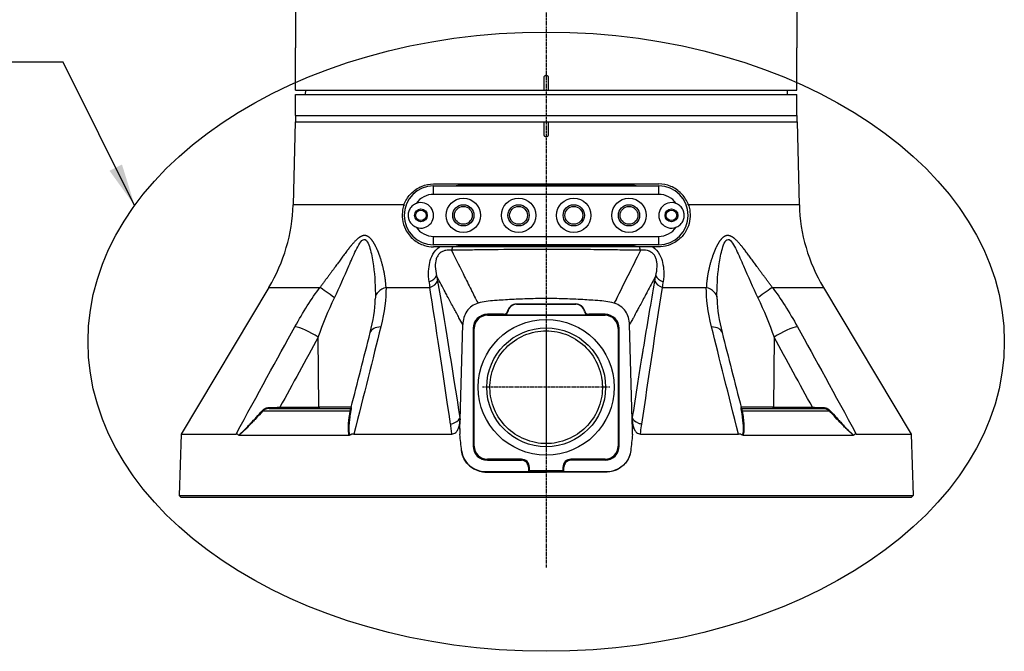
# Model space of a CAD drawing. Header units: millimetres. Extents: x 0 to 4378, y 0 to 2376.
# Tile 197 of 256: x 2091 to 2323, y 566 to 715. Entities that reach past the tile are written whole.
import ezdxf

# ---------------------------------------------------------------- set-up
doc = ezdxf.new("R2010")
doc.units = ezdxf.units.MM
doc.header["$LTSCALE"] = 0.2
doc.linetypes.add('CENTER2', pattern=[1.125, 0.75, -0.125, 0.125, -0.125])
doc.layers.add('02_Center Line', color=1, linetype='CENTER2')
doc.layers.add('12_Before Rev.Num.', color=5, linetype='Continuous')
doc.styles.add('Rainbow-5.0 Style', font='malgunsl.ttf')
doc.dimstyles.new('Rainbow-5.0 Style', dxfattribs={"dimtxt": 4, "dimasz": 2.5, "dimexe": 1, "dimexo": 1, "dimgap": 1, "dimtad": 1, "dimdsep": 46, "dimtxsty": 'Rainbow-5.0 Style', "dimcen": 0, "dimclrd": 251, "dimclre": 251, "dimclrt": 7, "dimazin": 3, "dimtp": 0.1, "dimtm": 0.1, "dimtfac": 0.61, "dimtmove": 0, "dimatfit": 3, "dimfxl": 1, "dimlwd": -1, "dimlwe": -1, "dimarcsym": 1})

# ---------------------------------------------------------------- blocks, each defined once
blk = doc.blocks.new('A$C300084c2')
for p, q in [((-59, 168.38), (-59, 106)), ((59, 168.38), (59, 106)), ((-59, 96), (-59, 106)), ((59, 96), (59, 106)), ((-0.5, 96), (-0.5, 99)), ((0.5, 99), (0.5, 96)), ((-59, 96), (-0.5, 96)), ((-56.7, 96), (-56.71, 95)), ((-0.5, 96), (0.5, 96)), ((0.5, 96), (59, 96)), ((56.7, 96), (56.71, 95)), ((-59, 95), (59, 95)), ((-59, 90), (-59, 95)), ((59, 90), (59, 95)), ((-59.09, 88.5), (-59.6, 69.01)), ((-59.09, 88.5), (59.09, 88.5)), ((-59, 90), (59, 90)), ((-59, 90), (-59, 88.5)), ((-59, 90), (59, 90)), ((-0.5, 85.5), (-0.5, 88.5)), ((0.5, 88.5), (0.5, 85.5)), ((59, 90), (59, 88.5)), ((59.09, 88.5), (59.6, 69.01)), ((-26.5, 73.9), (26.5, 73.9)), ((-26.5, 73.45), (26.5, 73.45)), ((-26.5, 71.45), (-26.5, 73.45)), ((19.5, 73.65), (-19.5, 73.65)), ((26.5, 71.45), (26.5, 73.45)), ((26.5, 71.45), (-26.5, 71.45)), ((-33.46, 69.01), (-59.6, 69.01)), ((59.6, 69.01), (33.46, 69.01)), ((-26.5, 61.55), (26.5, 61.55)), ((-26.5, 59.55), (-26.5, 61.55)), ((26.5, 59.55), (26.5, 61.55)), ((26.5, 59.55), (-26.5, 59.55)), ((-25.09, 59.1), (-26.5, 59.1)), ((-21.96, 59.1), (-25.09, 59.1)), ((21.94, 59.1), (-21.96, 59.1)), ((-19.5, 59.35), (19.5, 59.35)), ((25.1, 59.1), (21.94, 59.1)), ((26.5, 59.1), (25.1, 59.1)), ((-65.26, 49.54), (-85.91, 14.99)), ((-65.26, 49.54), (-53.26, 49.54)), ((-37.7, 49.54), (-27.4, 49.54)), ((27.4, 49.54), (37.7, 49.54)), ((53.26, 49.54), (65.26, 49.54)), ((65.26, 49.54), (85.91, 14.99)), ((6.97, 45.63), (-6.97, 45.61)), ((-6.97, 45.61), (-6.97, 45.54)), ((-6.97, 45.54), (6.97, 45.56)), ((6.97, 45.56), (6.97, 45.63)), ((-10.05, 43.19), (-13.85, 43.19)), ((-13.85, 43.19), (-13.85, 42.95)), ((-13.85, 42.95), (13.85, 42.95)), ((10.02, 42.98), (-10.02, 42.98)), ((0, 42.98), (0, 42.95)), ((13.85, 43.19), (10.05, 43.19)), ((13.85, 42.95), (13.85, 43.19)), ((-58.53, 40.12), (-58.53, 40.12)), ((-20.26, 18.35), (-19.65, 40.77)), ((-16.95, 39.85), (-17.19, 39.85)), ((-17.19, 39.85), (-17.19, 12.15)), ((-16.95, 12.15), (-16.95, 39.85)), ((16.95, 39.85), (16.95, 12.15)), ((17.19, 39.85), (16.95, 39.85)), ((17.19, 12.15), (17.19, 39.85)), ((20.26, 18.35), (19.65, 40.77)), ((58.53, 40.12), (58.53, 40.12)), ((-53.49, 21.29), (-53.65, 37.81)), ((53.65, 37.81), (53.49, 21.29)), ((-65.21, 21), (-46.21, 21)), ((-62.69, 21.29), (-53.49, 21.29)), ((-45.9, 21.29), (-53.49, 21.29)), ((53.49, 21.29), (45.9, 21.29)), ((46.21, 21), (65.21, 21)), ((53.49, 21.29), (62.69, 21.29)), ((-66.68, 20.46), (-46.12, 20.46)), ((-20.32, 18.76), (-20.28, 18.45)), ((20.28, 18.45), (20.33, 18.76)), ((46.12, 20.46), (66.68, 20.46)), ((-22.18, 15), (-22.47, 16.89)), ((-20.32, 16.1), (-20.26, 18.35)), ((-20.32, 16.1), (-20.28, 18.3)), ((-20.3, 16.27), (-20.32, 14.98)), ((-20.3, 16.27), (-20.32, 16.1)), ((-20.26, 18.35), (-20.28, 18.3)), ((20.28, 18.3), (20.26, 18.35)), ((20.32, 16.1), (20.26, 18.35)), ((20.28, 18.3), (20.32, 16.1)), ((20.32, 16.1), (20.3, 16.27)), ((20.32, 14.98), (20.3, 16.27)), ((22.47, 16.89), (22.53, 17.3)), ((-85.91, 14.99), (-86.41, 0.5)), ((-85.91, 14.99), (-73.02, 14.99)), ((-72.35, 14.69), (-46.34, 14.69)), ((-71.23, 15.68), (-71.23, 15.68)), ((-45.26, 14.99), (-22.18, 14.99)), ((-20.33, 14.88), (-20.34, 14.98)), ((-20.33, 14.88), (-20.34, 14.98)), ((-20.33, 14.88), (-20.33, 14.88)), ((20.34, 14.98), (20.32, 14.98)), ((20.33, 14.88), (20.34, 14.98)), ((20.34, 14.98), (20.33, 14.88)), ((20.33, 14.88), (20.33, 14.88)), ((22.18, 14.99), (45.26, 14.99)), ((46.34, 14.69), (72.35, 14.69)), ((71.23, 15.68), (71.23, 15.68)), ((71.78, 15.18), (71.78, 15.18)), ((73.02, 14.99), (85.91, 14.99)), ((85.91, 14.99), (86.41, 0.5)), ((-17.19, 12.15), (-16.95, 12.15)), ((16.95, 12.15), (17.19, 12.15)), ((-19.91, 11.14), (-19.92, 11.14)), ((19.92, 11.14), (19.91, 11.14)), ((-5.83, 9.05), (-13.85, 9.05)), ((-13.85, 9.05), (-13.85, 8.81)), ((-13.85, 8.81), (-5.83, 8.81)), ((-5.83, 8.81), (-5.83, 9.05)), ((-4.17, 7.15), (-4.17, 6.08)), ((-3.93, 7.15), (-4.17, 7.15)), ((-3.93, 6.33), (-3.93, 7.15)), ((3.93, 7.15), (3.93, 6.33)), ((4.17, 7.15), (3.93, 7.15)), ((4.17, 6.08), (4.17, 7.15)), ((13.85, 9.05), (5.83, 9.05)), ((5.83, 8.81), (5.83, 9.05)), ((13.85, 8.81), (5.83, 8.81)), ((13.85, 8.81), (13.85, 9.05)), ((0, 6.08), (-14.17, 6.08)), ((-14.17, 6.08), (-4.17, 6.08)), ((0, 6.08), (-14.17, 6.08)), ((-14.17, 6.08), (-4.17, 6.08)), ((-4.17, 6.08), (-3.93, 6.33)), ((3.93, 6.33), (-3.93, 6.33)), ((14.17, 6.08), (0, 6.08)), ((0, 5.99), (0, 6.08)), ((14.17, 6.08), (0, 6.08)), ((3.93, 6.33), (4.17, 6.08)), ((4.17, 6.08), (14.17, 6.08)), ((4.17, 6.08), (14.17, 6.08)), ((-86.41, 0.5), (86.41, 0.5)), ((-85.93, 0), (-86.41, 0.5)), ((85.93, 0), (-85.93, 0)), ((85.93, 0), (86.41, 0.5))]:
    blk.add_line(p, q)
for centre, radius in [((-19.5, 66.5), 4.05), ((-6.5, 66.5), 4.05), ((6.5, 66.5), 4.05), ((19.5, 66.5), 4.05), ((-29.5, 66.5), 1.5), ((-29.5, 66.5), 1.23), ((-19.5, 66.5), 2.5), ((-19.5, 66.5), 2.1), ((-6.5, 66.5), 2.5), ((-6.5, 66.5), 2.1), ((6.5, 66.5), 2.5), ((6.5, 66.5), 2.1), ((19.5, 66.5), 2.5), ((19.5, 66.5), 2.1), ((29.5, 66.5), 1.5), ((29.5, 66.5), 1.23), ((0, 26), 16), ((0, 26), 14)]:
    blk.add_circle(centre, radius)
for centre, radius, start, end in [((-26.5, 66.5), 6.95, 90, 270), ((-19.5, 66.5), 7.15, 90, 103.5837), ((19.5, 66.5), 7.15, 76.4163, 90), ((26.5, 66.5), 6.95, 270, 90), ((-26.5, 66.5), 4.95, 90, 145.5885), ((26.5, 66.5), 4.95, 34.4115, 90), ((-99.59, 70.06), 40, 329.1279, 358.5), ((-29.5, 66.5), 3, 248.823, 111.177), ((29.5, 66.5), 3, 68.823, 291.177), ((99.59, 70.06), 40, 181.5, 210.8721), ((-26.5, 66.5), 4.95, 214.4115, 270), ((26.5, 66.5), 4.95, 270, 325.5885), ((-19.5, 66.5), 7.15, 256.4163, 270), ((19.5, 66.5), 7.15, 270, 283.5837), ((-52.24, 55.72), 5, 18.7432, 18.7676), ((52.24, 55.72), 5, 161.1092, 161.2566), ((-6.97, 43.44), 2.17, 90.0924, 166.2597), ((-6.97, 43.44), 2.1, 90.0924, 169.9072), ((6.97, 43.46), 2.17, 13.3227, 90.0923), ((6.97, 43.46), 2.1, 9.6715, 90.0923), ((-13.85, 39.85), 3.34, 90, 180), ((-13.85, 39.85), 3.1, 90, 180), ((13.85, 39.85), 3.34, 360, 90), ((13.85, 39.85), 3.1, 0, 90), ((-179.07, -4.62), 159.93, 5.6562, 7.0042), ((179.07, -4.62), 159.93, 172.9958, 174.3438), ((-13.85, 12.15), 3.34, 180, 270), ((-13.85, 12.15), 3.1, 180, 270), ((13.85, 12.15), 3.1, 270, 0), ((13.85, 12.15), 3.34, 270, 360), ((-5.83, 7.15), 1.9, 359.9077, 90), ((-5.83, 7.15), 1.66, 359.9077, 90), ((5.83, 7.15), 1.9, 90, 180.0923), ((5.83, 7.15), 1.66, 90, 180.0923)]:
    blk.add_arc(centre, radius, start, end)
for centre, major_axis, ratio, start_param, end_param in [((-45.37, 55.72), (0, 5), 0.868445, 6.138405, 6.138503), ((45.37, 55.72), (0, 5), 0.868445, 0.412475, 0.412481), ((45.37, 55.72), (0, 5), 0.868445, 0.144148, 0.144722), ((-22.83, 60.85), (-0.01, 3), 0.357079, 3.672446, 4.087749), ((22.81, 60.85), (0.01, 3), 0.357294, 2.196055, 2.611263), ((-28.69, 52.31), (2.96, 0.47), 0.557742, 5.011483, 5.958751), ((-25.72, 49.89), (1.39, 2.66), 0.815334, 0.639928, 0.640823), ((28.69, 52.31), (-2.96, 0.47), 0.557597, 0.324372, 1.271561), ((25.72, 49.89), (1.39, -2.66), 0.815334, 2.500772, 2.501614), ((-49.76, 46.97), (-4.05, 2.93), 0.011762, 4.740824, 5.764314), ((-35.22, 46.97), (-5, 0.07), 0.585411, 5.239754, 6.263245), ((-18.02, 66.21), (-0.29, -37.61), 0.274945, 5.134704, 5.173788), ((-28.48, 51.08), (2.95, 0.52), 0.589057, 4.98167, 5.949617), ((-25.72, 49.89), (3, 0.16), 0.173988, 1.26385, 1.263895), ((25.72, 49.89), (-3, 0.16), 0.173988, 5.019996, 5.020042), ((28.48, 51.08), (-2.95, 0.52), 0.589055, 0.333545, 1.301502), ((18.02, 66.21), (-0.29, 37.61), 0.274915, 4.251018, 4.290277), ((35.22, 46.97), (5, 0.07), 0.585411, 0.019941, 1.043431), ((49.76, 46.97), (4.05, 2.93), 0.011762, 0.518871, 1.542362), ((1043.43, -568.16), (-1027.19, 614.44), 0.484985, 6.282229, 6.284059), ((1043.43, -568.16), (-1027.19, 614.44), 0.484985, 6.282229, 6.284059), ((165.22, 106.7), (-186.67, -48.48), 0.468589, 0.1424, 0.148339), ((165.22, 106.7), (-186.67, -48.48), 0.468589, 0.1424, 0.148339), ((-10.05, 44.19), (-0.099, 0.996), 0.998615, 3.04286, 4.373273), ((1225.74, 43.53), (-1235.81, 0), 0.052336, 0.005169, 0.00841), ((-10.02, 43.98), (0.159, -0.989), 0.998593, 6.123851, 7.517836), ((1555.62, 504.2), (-1564.67, -460.36), 0.038153, 6.281207, 6.283661), ((-1557.03, 506.54), (1566.09, -462.68), 0.038188, 6.282491, 6.284942), ((10.02, 43.98), (-0.166, -0.987), 0.998589, 5.048536, 6.449863), ((10.05, 44.19), (-0.106, -0.996), 0.998613, 5.051016, 6.388706), ((-1225.03, 43.55), (1235.1, 0), 0.052336, 6.274402, 6.277645), ((-55.56, 37.68), (-4.39, 2.4), 0.218433, 4.383548, 5.778492), ((-36.57, 37.68), (-4.84, 1.24), 0.468779, 5.336155, 6.2832), ((36.57, 37.68), (4.84, 1.24), 0.468779, 6.28317, 7.230215), ((55.56, 37.68), (4.39, 2.4), 0.218433, 0.504693, 1.899637), ((-36.57, 37.68), (-4.84, 1.24), 0.468779, 0.000015, 0.000887), ((36.57, 37.68), (4.84, 1.24), 0.468779, 6.282299, 6.28317), ((-67.62, 21.52), (14.71, 0.29), 0.02353, 4.875876, 5.053548), ((-65.21, 21.3), (0, -0.3), 0.003767, 4.959733, 6.283185), ((-62.57, 21.3), (0, -0.3), 0.382683, 4.73857, 6.283185), ((-53.37, 21.3), (0, -0.3), 0.382683, 4.735297, 6.283185), ((-46.21, 21.3), (-0.073, -0.291), 0.999994, 0.247328, 1.570796), ((46.21, 21.3), (0.073, -0.291), 0.999994, 4.712389, 6.035857), ((53.37, 21.3), (0, -0.3), 0.382683, 0, 1.547888), ((62.57, 21.3), (0, -0.3), 0.382683, 0, 1.544615), ((65.21, 21.3), (0, -0.3), 0.003767, 0, 1.323452), ((-66.87, 20.66), (-0.224, 0.2), 0.134465, 1.948729, 2.686312), ((-46.25, 20.66), (0.295, -0.054), 0.660564, 5.287348, 6.024931), ((46.25, 20.66), (-0.295, -0.054), 0.660564, 0.258254, 0.995837), ((66.87, 20.66), (-0.224, -0.2), 0.134465, 0.455281, 1.192863), ((271.96, 35.69), (-294.35, 47.21), 0.836196, 0.262955, 0.264608), ((-29.22, 25.69), (-7.25, 11.15), 0.468896, 3.729367, 3.745925), ((-23.15, 18.43), (2.96, 0.46), 0.547763, 5.932152, 5.961535), ((-0.47, -35.2), (86.39, 23.11), 0.636339, 1.630182, 1.630199), ((23.15, 18.43), (-2.96, 0.46), 0.547764, 0.32164, 0.35105), ((28.49, 25.12), (-6.5, -10.56), 0.474806, 5.64744, 5.664857), ((0.47, -35.2), (86.39, -23.11), 0.636342, 1.511381, 1.511398), ((-283.4, -703.41), (317.76, 1361.56), 0.115024, 5.294815, 5.296453), ((13.1, -89.57), (88.92, -378.22), 0.027941, 4.425712, 4.425723), ((-1.16, 149.42), (29.64, 133.4), 0.565777, 3.276907, 3.277209)]:
    blk.add_ellipse(centre, major_axis=major_axis, ratio=ratio, start_param=start_param, end_param=end_param)
for points, knots in [([(-0.5, 99), (-0.5, 99.06), (-0.49, 99.11), (-0.47, 99.17), (-0.45, 99.22), (-0.43, 99.27), (-0.39, 99.31), (-0.36, 99.36), (-0.31, 99.39), (-0.27, 99.42), (-0.22, 99.45), (-0.16, 99.48), (-0.11, 99.49), (-0.07, 99.5), (-0.04, 99.5), (0, 99.5), (0.06, 99.5), (0.11, 99.49), (0.17, 99.47), (0.22, 99.45), (0.27, 99.43), (0.31, 99.39), (0.36, 99.36), (0.39, 99.31), (0.42, 99.27), (0.45, 99.22), (0.48, 99.16), (0.49, 99.11), (0.5, 99.07), (0.5, 99.04), (0.5, 99)], [0, 0, 0, 0, 0.107468, 0.107468, 0.107468, 0.214935, 0.214935, 0.214935, 0.322405, 0.322405, 0.322405, 0.429877, 0.429877, 0.429877, 0.5, 0.5, 0.5, 0.607468, 0.607468, 0.607468, 0.714935, 0.714935, 0.714935, 0.822405, 0.822405, 0.822405, 0.929877, 0.929877, 0.929877, 1, 1, 1, 1]), ([(0.5, 85.5), (0.5, 85.44), (0.49, 85.37), (0.44, 85.25), (0.4, 85.19), (0.31, 85.1), (0.25, 85.06), (0.13, 85.01), (0.06, 85), (-0.06, 85), (-0.13, 85.01), (-0.25, 85.06), (-0.31, 85.1), (-0.4, 85.19), (-0.44, 85.25), (-0.49, 85.37), (-0.5, 85.44), (-0.5, 85.5)], [-0.3013915, -0.3013915, -0.3013915, -0.3013915, -0.2825592, -0.2825592, -0.2637158, -0.2637158, -0.2448765, -0.2448765, -0.2260372, -0.2260372, -0.207198, -0.207198, -0.1883587, -0.1883587, -0.1695153, -0.1695153, -0.150683, -0.150683, -0.150683, -0.150683]), ([(-33.46, 69.01), (-33.42, 69.14), (-33.37, 69.26), (-32.95, 70.25), (-32.41, 71.04), (-31.13, 72.36), (-30.27, 72.95), (-28.42, 73.71), (-27.43, 73.9), (-26.5, 73.9)], [-4.4975814, -4.4975814, -4.4975814, -4.4975814, -4.4595044, -4.4595044, -4.1821345, -4.1821345, -3.8611418, -3.8611418, -3.5497383, -3.5497383, -3.5497383, -3.5497383]), ([(33.46, 69.01), (33.42, 69.14), (33.37, 69.26), (32.95, 70.25), (32.41, 71.04), (31.13, 72.36), (30.27, 72.95), (28.42, 73.71), (27.43, 73.9), (26.5, 73.9)], [2.6144338, 2.6144338, 2.6144338, 2.6144338, 2.6525109, 2.6525109, 2.9298808, 2.9298808, 3.2508735, 3.2508735, 3.562277, 3.562277, 3.562277, 3.562277]), ([(-33.46, 69.01), (-33.6, 68.62), (-33.71, 68.2), (-33.92, 67.05), (-33.93, 66.31), (-33.74, 64.74), (-33.49, 63.94), (-32.67, 62.27), (-32, 61.44), (-30.44, 60.16), (-29.57, 59.7), (-27.96, 59.21), (-27.24, 59.1), (-26.5, 59.1)], [-3.945016, -3.945016, -3.945016, -3.945016, -3.812381, -3.812381, -3.585477, -3.585477, -3.313627, -3.313627, -2.951009, -2.951009, -2.619445, -2.619445, -2.379641, -2.379641, -2.379641, -2.379641]), ([(-30.58, 69.3), (-30.87, 69.18), (-31.15, 69.03), (-31.7, 68.58), (-31.95, 68.28), (-32.29, 67.65), (-32.4, 67.34), (-32.5, 66.79), (-32.51, 66.55), (-32.48, 66.05), (-32.43, 65.79), (-32.22, 65.16), (-32.01, 64.81), (-31.51, 64.25), (-31.24, 64.03), (-30.81, 63.8), (-30.7, 63.75), (-30.58, 63.7)], [1.2268669, 1.2268669, 1.2268669, 1.2268669, 1.3235072, 1.3235072, 1.4458602, 1.4458602, 1.5462407, 1.5462407, 1.6187246, 1.6187246, 1.7008007, 1.7008007, 1.8260436, 1.8260436, 1.9370582, 1.9370582, 1.9761784, 1.9761784, 1.9761784, 1.9761784]), ([(33.46, 69.01), (33.6, 68.63), (33.71, 68.23), (33.91, 67.11), (33.93, 66.4), (33.77, 64.94), (33.58, 64.22), (32.91, 62.68), (32.38, 61.92), (31.04, 60.57), (30.19, 60.01), (28.53, 59.34), (27.75, 59.16), (26.8, 59.1), (26.65, 59.1), (26.5, 59.1)], [1.005877, 1.005877, 1.005877, 1.005877, 1.132319, 1.132319, 1.349956, 1.349956, 1.587223, 1.587223, 1.902131, 1.902131, 2.260383, 2.260383, 2.533826, 2.533826, 2.583595, 2.583595, 2.583595, 2.583595]), ([(30.58, 63.7), (30.87, 63.82), (31.15, 63.97), (31.7, 64.42), (31.95, 64.72), (32.29, 65.35), (32.4, 65.66), (32.5, 66.21), (32.51, 66.45), (32.48, 66.95), (32.43, 67.21), (32.22, 67.84), (32.01, 68.19), (31.51, 68.75), (31.24, 68.97), (30.81, 69.2), (30.7, 69.25), (30.58, 69.3)], [1.2268669, 1.2268669, 1.2268669, 1.2268669, 1.3235072, 1.3235072, 1.4458602, 1.4458602, 1.5462407, 1.5462407, 1.6187246, 1.6187246, 1.7008007, 1.7008007, 1.8260436, 1.8260436, 1.9370582, 1.9370582, 1.9761784, 1.9761784, 1.9761784, 1.9761784]), ([(-49.84, 47.1), (-48.66, 49.58), (-47.55, 52.09), (-45.92, 55.83), (-45.38, 57.07), (-44.52, 58.84), (-44.22, 59.42), (-43.58, 60.41), (-43.21, 60.84), (-42.47, 60.86), (-42.17, 60.43), (-41.71, 59.46), (-41.53, 58.89), (-41.07, 57.12), (-40.85, 55.87), (-40.33, 52.12), (-40.17, 49.59), (-40.22, 47.1)], [0, 0, 0, 0, 0.25, 0.25, 0.375, 0.375, 0.4375, 0.4375, 0.5, 0.5, 0.5625, 0.5625, 0.625, 0.625, 0.75, 0.75, 1, 1, 1, 1]), ([(40.22, 47.1), (40.17, 49.58), (40.33, 52.09), (40.84, 55.83), (41.06, 57.07), (41.52, 58.84), (41.7, 59.42), (42.15, 60.41), (42.45, 60.84), (43.19, 60.86), (43.56, 60.43), (44.2, 59.46), (44.5, 58.89), (45.36, 57.12), (45.9, 55.87), (47.54, 52.12), (48.65, 49.59), (49.84, 47.1)], [0, 0, 0, 0, 0.25, 0.25, 0.375, 0.375, 0.4375, 0.4375, 0.5, 0.5, 0.5625, 0.5625, 0.625, 0.625, 0.75, 0.75, 1, 1, 1, 1]), ([(-27.57, 50.87), (-27.76, 52.59), (-27.71, 54.13), (-27.4, 55.43), (-27.24, 56.08), (-27.07, 56.62), (-26.67, 57.32), (-26.28, 58.01), (-25.72, 58.65), (-25.09, 59.1)], [0, 0, 0, 0, 0.5, 0.5, 0.5, 0.75, 0.75, 0.75, 1, 1, 1, 1]), ([(-22.28, 58.27), (-22.49, 58.29), (-22.68, 58.3), (-23.04, 58.3), (-23.15, 58.3), (-23.74, 58.24), (-24.06, 58.16), (-24.8, 57.8), (-25.11, 57.55), (-25.48, 57.09), (-25.59, 56.92), (-25.73, 56.65), (-25.77, 56.56), (-25.85, 56.36), (-25.9, 56.22), (-26.21, 55.17), (-26.17, 53.82), (-25.8, 52.23)], [0, 0, 0, 0, 0.0625, 0.0625, 0.125, 0.125, 0.25, 0.25, 0.375, 0.375, 0.4375, 0.4375, 0.46875, 0.46875, 0.5, 0.5, 1, 1, 1, 1]), ([(-22.28, 58.27), (-21.22, 56.13), (-20.19, 54.06), (-19.19, 52.05), (-18.61, 50.88), (-18.04, 49.73), (-17.48, 48.6), (-17.24, 48.1), (-16.99, 47.6), (-16.75, 47.1), (-16.71, 47.03), (-16.67, 46.95), (-16.64, 46.88), (-16.54, 46.68), (-16.44, 46.49), (-16.34, 46.29)], [0, 0, 0, 0, 0.503955, 0.503955, 0.503955, 0.797494, 0.797494, 0.797494, 0.92816, 0.92816, 0.92816, 0.94799, 0.94799, 0.94799, 1, 1, 1, 1]), ([(20.87, 58.28), (19.52, 58.29), (18.18, 58.32), (16.8, 58.34), (14.97, 58.37), (13.12, 58.39), (11.25, 58.41), (10.21, 58.42), (9.17, 58.43), (8.12, 58.44), (5.43, 58.46), (2.72, 58.47), (0.01, 58.47), (-3.79, 58.47), (-7.61, 58.45), (-11.33, 58.41), (-13.14, 58.39), (-14.94, 58.36), (-16.73, 58.34), (-16.77, 58.34), (-16.81, 58.34), (-16.85, 58.34), (-18.21, 58.31), (-19.55, 58.29), (-20.87, 58.28)], [0, 0, 0, 0, 0.100865, 0.100865, 0.100865, 0.23445, 0.23445, 0.23445, 0.308759, 0.308759, 0.308759, 0.5, 0.5, 0.5, 0.767138, 0.767138, 0.767138, 0.897641, 0.897641, 0.897641, 0.900606, 0.900606, 0.900606, 1, 1, 1, 1]), ([(25.8, 52.23), (25.98, 53.02), (26.09, 53.75), (26.11, 54.41), (26.11, 54.41), (26.11, 54.42), (26.11, 54.42), (26.12, 54.75), (26.11, 55.06), (26.08, 55.35), (26.06, 55.5), (26.04, 55.64), (26.01, 55.78), (26, 55.84), (25.98, 55.91), (25.97, 55.97), (25.95, 56.04), (25.94, 56.06), (25.91, 56.16), (25.87, 56.32), (25.81, 56.47), (25.75, 56.61), (25.64, 56.84), (25.51, 57.06), (25.35, 57.25), (25.23, 57.41), (25.09, 57.54), (24.93, 57.67), (24.77, 57.79), (24.56, 57.92), (24.42, 57.99), (24.38, 58.01), (24.33, 58.03), (24.29, 58.05), (23.76, 58.26), (23.07, 58.36), (22.27, 58.27)], [0, 0, 0, 0, 0.248288, 0.248288, 0.248288, 0.25, 0.25, 0.25, 0.375, 0.375, 0.375, 0.4375, 0.4375, 0.4375, 0.46875, 0.46875, 0.46875, 0.5, 0.5, 0.5, 0.546736, 0.546736, 0.546736, 0.625, 0.625, 0.625, 0.6875, 0.6875, 0.6875, 0.75, 0.75, 0.75, 0.769239, 0.769239, 0.769239, 1, 1, 1, 1]), ([(25.1, 59.1), (25.73, 58.64), (26.28, 58.01), (26.68, 57.31), (27.08, 56.62), (27.25, 56.07), (27.4, 55.42), (27.71, 54.13), (27.77, 52.59), (27.57, 50.87)], [0, 0, 0, 0, 0.25, 0.25, 0.25, 0.5, 0.5, 0.5, 1, 1, 1, 1]), ([(-19.65, 40.77), (-19.94, 41.31), (-20.23, 41.85), (-20.53, 42.39), (-20.63, 42.57), (-20.72, 42.75), (-20.82, 42.94), (-21.03, 43.32), (-21.24, 43.7), (-21.45, 44.09), (-21.6, 44.38), (-21.76, 44.67), (-21.92, 44.97), (-22.37, 45.81), (-22.83, 46.66), (-23.28, 47.5), (-23.45, 47.83), (-23.62, 48.15), (-23.8, 48.47), (-24.42, 49.64), (-25.05, 50.81), (-25.67, 51.99), (-25.71, 52.07), (-25.76, 52.15), (-25.8, 52.23)], [0, 0, 0, 0, 0.142165, 0.142165, 0.142165, 0.190379, 0.190379, 0.190379, 0.291409, 0.291409, 0.291409, 0.368385, 0.368385, 0.368385, 0.589898, 0.589898, 0.589898, 0.673716, 0.673716, 0.673716, 0.979051, 0.979051, 0.979051, 1, 1, 1, 1]), ([(25.8, 52.23), (25.76, 52.15), (25.71, 52.07), (25.67, 51.99), (25.05, 50.82), (24.42, 49.64), (23.8, 48.48), (23.63, 48.15), (23.45, 47.83), (23.28, 47.51), (22.83, 46.66), (22.37, 45.82), (21.92, 44.98), (21.76, 44.68), (21.6, 44.39), (21.45, 44.09), (21.14, 43.52), (20.83, 42.96), (20.53, 42.39), (20.37, 42.09), (20.2, 41.79), (20.04, 41.5), (19.91, 41.25), (19.78, 41.01), (19.65, 40.77)], [0, 0, 0, 0, 0.020822, 0.020822, 0.020822, 0.326008, 0.326008, 0.326008, 0.410231, 0.410231, 0.410231, 0.631192, 0.631192, 0.631192, 0.708655, 0.708655, 0.708655, 0.857866, 0.857866, 0.857866, 0.936375, 0.936375, 0.936375, 1, 1, 1, 1]), ([(20.26, 18.35), (20.72, 21.31), (21.16, 24.16), (21.6, 26.9), (21.81, 28.27), (22.03, 29.62), (22.24, 30.94), (22.35, 31.6), (22.45, 32.26), (22.56, 32.9), (22.61, 33.23), (22.66, 33.55), (22.71, 33.87), (22.74, 34.03), (22.76, 34.19), (22.79, 34.35), (22.81, 34.51), (22.84, 34.64), (22.87, 34.82), (23.83, 40.75), (24.74, 46.14), (25.59, 51)], [0, 0, 0, 0, 0.25, 0.25, 0.25, 0.375, 0.375, 0.375, 0.4375, 0.4375, 0.4375, 0.46875, 0.46875, 0.46875, 0.484375, 0.484375, 0.484375, 0.5, 0.5, 0.5, 1, 1, 1, 1]), ([(15.97, 45.84), (14.71, 46.2), (13.43, 46.33), (12.16, 46.41), (12.1, 46.42), (12.05, 46.42), (11.99, 46.42), (10.7, 46.51), (9.41, 46.6), (8.11, 46.68), (8.07, 46.68), (8.03, 46.68), (7.99, 46.68), (6.68, 46.75), (5.37, 46.81), (4.06, 46.84), (2.71, 46.88), (1.36, 46.9), (0.01, 46.9), (0, 46.9), (-0.02, 46.9), (-0.03, 46.9), (-1.37, 46.9), (-2.7, 46.88), (-4.04, 46.84), (-5.38, 46.81), (-6.73, 46.75), (-8.07, 46.68), (-8.08, 46.68), (-8.09, 46.68), (-8.1, 46.68), (-9.43, 46.6), (-10.75, 46.51), (-12.07, 46.41), (-12.1, 46.41), (-12.13, 46.41), (-12.15, 46.41), (-13.46, 46.32), (-14.77, 46.21), (-16.05, 45.82)], [0.0000002, 0.0000002, 0.0000002, 0.0000002, 0.1197627, 0.1197627, 0.1197627, 0.125, 0.125, 0.125, 0.246087, 0.246087, 0.246087, 0.25, 0.25, 0.25, 0.3724227, 0.3724227, 0.3724227, 0.4986303, 0.4986303, 0.4986303, 0.5, 0.5, 0.5, 0.6246397, 0.6246397, 0.6246397, 0.75, 0.75, 0.75, 0.7511764, 0.7511764, 0.7511764, 0.875, 0.875, 0.875, 0.8775503, 0.8775503, 0.8775503, 1, 1, 1, 1]), ([(15.97, 45.84), (14.71, 46.2), (13.43, 46.33), (12.16, 46.41), (12.1, 46.42), (12.05, 46.42), (11.99, 46.42), (10.7, 46.51), (9.41, 46.6), (8.11, 46.68), (8.07, 46.68), (8.03, 46.68), (7.99, 46.68), (6.68, 46.75), (5.37, 46.81), (4.06, 46.84), (2.98, 46.87), (1.9, 46.89), (0.81, 46.9), (0.55, 46.9), (0.28, 46.9), (0.01, 46.9), (0, 46.9), (-0.02, 46.9), (-0.03, 46.9), (-1.37, 46.9), (-2.7, 46.88), (-4.04, 46.84), (-5.38, 46.81), (-6.73, 46.75), (-8.07, 46.68), (-8.08, 46.68), (-8.09, 46.68), (-8.1, 46.68), (-9.43, 46.6), (-10.75, 46.51), (-12.07, 46.41), (-12.1, 46.41), (-12.13, 46.41), (-12.15, 46.41), (-13.46, 46.32), (-14.77, 46.21), (-16.05, 45.82)], [0.0000002, 0.0000002, 0.0000002, 0.0000002, 0.1197627, 0.1197627, 0.1197627, 0.125, 0.125, 0.125, 0.246087, 0.246087, 0.246087, 0.25, 0.25, 0.25, 0.3724227, 0.3724227, 0.3724227, 0.4736258, 0.4736258, 0.4736258, 0.4986303, 0.4986303, 0.4986303, 0.5, 0.5, 0.5, 0.6246397, 0.6246397, 0.6246397, 0.75, 0.75, 0.75, 0.7511764, 0.7511764, 0.7511764, 0.875, 0.875, 0.875, 0.8775503, 0.8775503, 0.8775503, 1, 1, 1, 1]), ([(-16.05, 45.82), (-16.56, 45.67), (-17.05, 45.42), (-17.95, 44.77), (-18.35, 44.36), (-18.98, 43.44), (-19.22, 42.93), (-19.54, 41.88), (-19.63, 41.32), (-19.65, 40.77)], [-0.6621412, -0.6621412, -0.6621412, -0.6621412, -0.5000047, -0.5000047, -0.3301858, -0.3301858, -0.164801, -0.164801, -0.0000073, -0.0000073, -0.0000073, -0.0000073]), ([(19.65, 40.77), (19.63, 41.33), (19.54, 41.89), (19.21, 42.95), (18.97, 43.46), (18.37, 44.33), (17.97, 44.77), (17.17, 45.33), (16.69, 45.63), (15.97, 45.84)], [-1.628416, -1.628416, -1.628416, -1.628416, -1.143091, -1.143091, -0.655922, -0.655922, -0.223229, -0.223229, -0.000011, -0.000011, -0.000011, -0.000011]), ([(13.15, 27.52), (13.11, 27.81), (13.07, 28.1), (12.86, 29.27), (12.61, 30.13), (11.62, 32.61), (10.61, 34.11), (8.29, 36.5), (6.8, 37.54), (4.33, 38.59), (3.47, 38.85), (1.73, 39.2), (0.85, 39.29), (-0.85, 39.29), (-1.73, 39.2), (-3.47, 38.85), (-4.33, 38.59), (-6.8, 37.54), (-8.29, 36.5), (-10.61, 34.11), (-11.62, 32.61), (-12.61, 30.13), (-12.86, 29.27), (-13.18, 27.52), (-13.25, 26.65), (-13.23, 25.79), (-13.22, 24.97), (-13.13, 24.11), (-12.77, 22.42), (-12.51, 21.58), (-11.48, 19.17), (-10.46, 17.72), (-8.14, 15.41), (-6.66, 14.41), (-4.24, 13.4), (-3.39, 13.15), (-1.69, 12.81), (-0.83, 12.73), (0.83, 12.73), (1.69, 12.81), (3.39, 13.15), (4.24, 13.4), (6.66, 14.41), (8.14, 15.41), (10.46, 17.72), (11.48, 19.17), (12.51, 21.58), (12.77, 22.42), (13.13, 24.11), (13.22, 24.97), (13.24, 26.36), (13.21, 26.94), (13.15, 27.52)], [4.151559, 4.151559, 4.151559, 4.151559, 4.237295, 4.237295, 4.49331, 4.49331, 5.005338, 5.005338, 5.517531, 5.517531, 5.773627, 5.773627, 6.029724, 6.029724, 6.28582, 6.28582, 6.541917, 6.541917, 7.05411, 7.05411, 7.566138, 7.566138, 7.822152, 7.822152, 8.078167, 8.078167, 8.078167, 8.326445, 8.326445, 8.574723, 8.574723, 9.071279, 9.071279, 9.570043, 9.570043, 9.819425, 9.819425, 10.068807, 10.068807, 10.318189, 10.318189, 10.567571, 10.567571, 11.066335, 11.066335, 11.562892, 11.562892, 11.81117, 11.81117, 12.059448, 12.059448, 12.229726, 12.229726, 12.229726, 12.229726]), ([(-66.81, 20.56), (-66.63, 20.76), (-66.35, 20.94), (-66.08, 21.05), (-65.81, 21.16), (-65.52, 21.22), (-65.21, 21.23)], [0, 0, 0, 0, 0.5, 0.5, 0.5, 1, 1, 1, 1]), ([(-65.21, 21), (-65.22, 21), (-65.47, 20.99), (-65.64, 20.97), (-65.72, 20.95), (-65.79, 20.94), (-65.86, 20.92), (-65.92, 20.9), (-65.94, 20.9), (-66.01, 20.87), (-66.31, 20.77), (-66.53, 20.62), (-66.68, 20.46)], [0, 0, 0, 0, 0.25, 0.25, 0.25, 0.375, 0.375, 0.375, 0.5, 0.5, 0.5, 1, 1, 1, 1]), ([(-45.92, 21.23), (-45.92, 21.22), (-45.92, 21.17), (-45.92, 21.05), (-45.92, 20.93), (-45.93, 20.76), (-45.97, 20.56)], [0.0101077, 0.0101077, 0.0101077, 0.0101077, 0.5, 0.5, 0.5, 1, 1, 1, 1]), ([(45.97, 20.56), (45.93, 20.76), (45.92, 20.94), (45.92, 21.05), (45.92, 21.16), (45.92, 21.22), (45.92, 21.23)], [0, 0, 0, 0, 0.5, 0.5, 0.5, 0.9899733, 0.9899733, 0.9899733, 0.9899733]), ([(62.69, 21.29), (62.81, 21.29), (62.96, 21.28), (63.37, 21.27), (63.66, 21.27), (64.46, 21.24), (64.9, 21.23), (65.21, 21.23)], [0, 0, 0, 0, 0.25, 0.25, 0.5, 0.5, 1, 1, 1, 1]), ([(65.21, 21.23), (65.51, 21.22), (65.76, 21.18), (66.07, 21.05), (66.39, 20.93), (66.63, 20.76), (66.81, 20.56)], [0, 0, 0, 0, 0.5, 0.5, 0.5, 1, 1, 1, 1]), ([(-72.4, 14.71), (-72.02, 15.03), (-71.6, 15.41), (-71.16, 15.84), (-71.09, 15.91), (-71.02, 15.98), (-70.95, 16.05), (-70.82, 16.18), (-70.7, 16.3), (-70.57, 16.44), (-70.36, 16.65), (-70.14, 16.89), (-69.89, 17.14), (-69.78, 17.27), (-69.66, 17.4), (-69.54, 17.53), (-68.67, 18.45), (-67.78, 19.45), (-66.81, 20.56)], [0, 0, 0, 0, 0.25, 0.25, 0.25, 0.2932173, 0.2932173, 0.2932173, 0.375, 0.375, 0.375, 0.5, 0.5, 0.5, 0.5610134, 0.5610134, 0.5610134, 1, 1, 1, 1]), ([(-66.68, 20.46), (-67.26, 19.82), (-67.81, 19.22), (-68.33, 18.65), (-68.6, 18.37), (-68.85, 18.09), (-69.11, 17.83), (-69.22, 17.7), (-69.34, 17.58), (-69.46, 17.46), (-69.46, 17.45), (-69.47, 17.44), (-69.48, 17.44), (-69.6, 17.31), (-69.7, 17.2), (-69.84, 17.06), (-70.25, 16.64), (-70.59, 16.29), (-70.9, 15.99), (-71.02, 15.88), (-71.14, 15.76), (-71.25, 15.66), (-71.45, 15.47), (-71.6, 15.33), (-71.78, 15.18), (-71.96, 15.02), (-72.15, 14.86), (-72.35, 14.69)], [0, 0, 0, 0, 0.25, 0.25, 0.25, 0.375, 0.375, 0.375, 0.4338256, 0.4338256, 0.4338256, 0.4375, 0.4375, 0.4375, 0.5, 0.5, 0.5, 0.6787886, 0.6787886, 0.6787886, 0.75, 0.75, 0.75, 0.875, 0.875, 0.875, 0.9999999, 0.9999999, 0.9999999, 0.9999999]), ([(-46.34, 14.69), (-46.4, 14.86), (-46.45, 15.05), (-46.49, 15.24), (-46.51, 15.34), (-46.52, 15.44), (-46.53, 15.55), (-46.55, 15.65), (-46.56, 15.79), (-46.56, 15.87), (-46.57, 15.91), (-46.57, 15.95), (-46.57, 15.99), (-46.57, 16.13), (-46.58, 16.28), (-46.57, 16.45), (-46.57, 16.67), (-46.56, 16.94), (-46.54, 17.18), (-46.54, 17.27), (-46.53, 17.36), (-46.52, 17.46), (-46.45, 18.36), (-46.32, 19.36), (-46.12, 20.46)], [0.0000001, 0.0000001, 0.0000001, 0.0000001, 0.125, 0.125, 0.125, 0.1875, 0.1875, 0.1875, 0.25, 0.25, 0.25, 0.2795113, 0.2795113, 0.2795113, 0.375, 0.375, 0.375, 0.5, 0.5, 0.5, 0.5477601, 0.5477601, 0.5477601, 1, 1, 1, 1]), ([(-45.97, 20.56), (-46.09, 19.92), (-46.19, 19.33), (-46.26, 18.77), (-46.3, 18.49), (-46.33, 18.21), (-46.36, 17.95), (-46.37, 17.82), (-46.39, 17.67), (-46.4, 17.53), (-46.41, 17.39), (-46.42, 17.26), (-46.43, 17.13), (-46.46, 16.71), (-46.47, 16.38), (-46.46, 16.05), (-46.46, 15.97), (-46.46, 15.9), (-46.45, 15.82), (-46.43, 15.4), (-46.37, 15.03), (-46.26, 14.71)], [0, 0, 0, 0, 0.25, 0.25, 0.25, 0.375, 0.375, 0.375, 0.439265, 0.439265, 0.439265, 0.5, 0.5, 0.5, 0.7044426, 0.7044426, 0.7044426, 0.75, 0.75, 0.75, 0.9999969, 0.9999969, 0.9999969, 0.9999969]), ([(-22.53, 17.31), (-21.8, 17.48), (-21.07, 17.84), (-20.66, 18.27), (-20.51, 18.43), (-20.39, 18.6), (-20.32, 18.76)], [0, 0, 0, 0, 0.721254, 0.721254, 0.721254, 1, 1, 1, 1]), ([(20.33, 18.76), (20.5, 18.34), (21.02, 17.88), (21.7, 17.58), (21.97, 17.47), (22.25, 17.37), (22.53, 17.31)], [0, 0, 0, 0, 0.721133, 0.721133, 0.721133, 1, 1, 1, 1]), ([(46.26, 14.71), (46.37, 15.03), (46.43, 15.41), (46.46, 15.84), (46.46, 15.91), (46.46, 15.98), (46.46, 16.05), (46.47, 16.18), (46.47, 16.3), (46.46, 16.44), (46.46, 16.65), (46.45, 16.89), (46.43, 17.14), (46.42, 17.27), (46.41, 17.4), (46.4, 17.53), (46.32, 18.45), (46.18, 19.45), (45.97, 20.56)], [0.000003, 0.000003, 0.000003, 0.000003, 0.25, 0.25, 0.25, 0.2932173, 0.2932173, 0.2932173, 0.375, 0.375, 0.375, 0.5, 0.5, 0.5, 0.5610134, 0.5610134, 0.5610134, 1, 1, 1, 1]), ([(46.12, 20.46), (46.23, 19.82), (46.33, 19.22), (46.4, 18.65), (46.44, 18.37), (46.47, 18.09), (46.49, 17.83), (46.5, 17.7), (46.51, 17.58), (46.52, 17.46), (46.52, 17.45), (46.52, 17.44), (46.52, 17.44), (46.53, 17.31), (46.54, 17.2), (46.55, 17.06), (46.57, 16.64), (46.58, 16.29), (46.57, 15.99), (46.56, 15.88), (46.56, 15.76), (46.55, 15.66), (46.53, 15.47), (46.51, 15.33), (46.48, 15.18), (46.44, 15.02), (46.4, 14.86), (46.34, 14.69)], [0, 0, 0, 0, 0.25, 0.25, 0.25, 0.375, 0.375, 0.375, 0.4338257, 0.4338257, 0.4338257, 0.4375, 0.4375, 0.4375, 0.5, 0.5, 0.5, 0.6787887, 0.6787887, 0.6787887, 0.75, 0.75, 0.75, 0.875, 0.875, 0.875, 0.9999999, 0.9999999, 0.9999999, 0.9999999]), ([(72.35, 14.69), (72.14, 14.86), (71.93, 15.05), (71.71, 15.24), (71.6, 15.34), (71.48, 15.44), (71.37, 15.55), (71.26, 15.65), (71.12, 15.79), (71.03, 15.87), (70.99, 15.91), (70.94, 15.95), (70.9, 15.99), (70.76, 16.13), (70.61, 16.28), (70.44, 16.45), (70.22, 16.67), (69.96, 16.94), (69.73, 17.18), (69.64, 17.27), (69.55, 17.36), (69.46, 17.46), (68.6, 18.36), (67.67, 19.36), (66.68, 20.46)], [0.0000001, 0.0000001, 0.0000001, 0.0000001, 0.125, 0.125, 0.125, 0.1875, 0.1875, 0.1875, 0.25, 0.25, 0.25, 0.2795113, 0.2795113, 0.2795113, 0.375, 0.375, 0.375, 0.5, 0.5, 0.5, 0.5477602, 0.5477602, 0.5477602, 1, 1, 1, 1]), ([(66.81, 20.56), (67.37, 19.92), (67.89, 19.33), (68.4, 18.77), (68.65, 18.49), (68.9, 18.21), (69.15, 17.95), (69.27, 17.82), (69.4, 17.67), (69.54, 17.53), (69.66, 17.39), (69.79, 17.26), (69.91, 17.13), (70.3, 16.71), (70.61, 16.38), (70.95, 16.05), (71.02, 15.97), (71.1, 15.9), (71.18, 15.82), (71.61, 15.4), (72.02, 15.03), (72.4, 14.71)], [0, 0, 0, 0, 0.25, 0.25, 0.25, 0.375, 0.375, 0.375, 0.439265, 0.439265, 0.439265, 0.5, 0.5, 0.5, 0.7044426, 0.7044426, 0.7044426, 0.75, 0.75, 0.75, 1, 1, 1, 1]), ([(-22.18, 15), (-22.03, 15), (-21.88, 15.02), (-21.56, 15.14), (-21.41, 15.24), (-21.07, 15.54), (-20.91, 15.77), (-20.66, 16.26), (-20.56, 16.54), (-20.36, 17.3), (-20.3, 17.81), (-20.28, 18.3)], [1.0559332, 1.0559332, 1.0559332, 1.0559332, 1.0999322, 1.0999322, 1.1530157, 1.1530157, 1.2373903, 1.2373903, 1.321765, 1.321765, 1.4650561, 1.4650561, 1.4650561, 1.4650561]), ([(20.28, 18.3), (20.3, 17.81), (20.36, 17.3), (20.56, 16.54), (20.66, 16.26), (20.91, 15.77), (21.07, 15.54), (21.41, 15.24), (21.57, 15.14), (21.88, 15.02), (22.03, 15), (22.18, 14.99)], [0.0254722, 0.0254722, 0.0254722, 0.0254722, 0.1687494, 0.1687494, 0.2531241, 0.2531241, 0.3374988, 0.3374988, 0.3905823, 0.3905823, 0.4345618, 0.4345618, 0.4345618, 0.4345618]), ([(-72.4, 14.71), (-72.5, 14.8), (-72.6, 14.87), (-72.8, 14.97), (-72.91, 14.99), (-73.02, 14.99)], [-0.1212579, -0.1212579, -0.1212579, -0.1212579, -0.0607335, -0.0607335, 0, 0, 0, 0]), ([(-72.35, 14.69), (-72.36, 14.69), (-72.37, 14.7), (-72.39, 14.7), (-72.39, 14.71), (-72.4, 14.71)], [-0.009677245, -0.009677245, -0.009677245, -0.009677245, -0.00461938, -0.00461938, -0.000003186, -0.000003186, -0.000003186, -0.000003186]), ([(-46.26, 14.71), (-46.27, 14.71), (-46.28, 14.7), (-46.31, 14.7), (-46.32, 14.69), (-46.34, 14.69)], [-0.009683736, -0.009683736, -0.009683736, -0.009683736, -0.005063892, -0.005063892, -0.000000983, -0.000000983, -0.000000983, -0.000000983]), ([(-45.26, 14.99), (-45.43, 14.99), (-45.6, 14.97), (-45.94, 14.87), (-46.1, 14.8), (-46.26, 14.71)], [-0.1213984, -0.1213984, -0.1213984, -0.1213984, -0.0607472, -0.0607472, -0.0000244, -0.0000244, -0.0000244, -0.0000244]), ([(46.26, 14.71), (46.1, 14.8), (45.94, 14.87), (45.61, 14.97), (45.43, 14.99), (45.26, 14.99)], [-0.1212579, -0.1212579, -0.1212579, -0.1212579, -0.0607335, -0.0607335, 0, 0, 0, 0]), ([(46.34, 14.69), (46.32, 14.69), (46.31, 14.7), (46.28, 14.7), (46.27, 14.71), (46.26, 14.71)], [-0.009677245, -0.009677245, -0.009677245, -0.009677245, -0.00461938, -0.00461938, -0.000003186, -0.000003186, -0.000003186, -0.000003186]), ([(72.4, 14.71), (72.39, 14.71), (72.39, 14.7), (72.37, 14.7), (72.36, 14.69), (72.35, 14.69)], [-0.009683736, -0.009683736, -0.009683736, -0.009683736, -0.005063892, -0.005063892, -0.000000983, -0.000000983, -0.000000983, -0.000000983]), ([(73.02, 14.99), (72.91, 14.99), (72.8, 14.97), (72.6, 14.87), (72.5, 14.8), (72.4, 14.71)], [-0.1213984, -0.1213984, -0.1213984, -0.1213984, -0.0607472, -0.0607472, -0.0000244, -0.0000244, -0.0000244, -0.0000244]), ([(-19.92, 11.14), (-19.88, 10.64), (-19.76, 10.15), (-19.31, 9), (-18.91, 8.38), (-17.84, 7.25), (-17.17, 6.81), (-15.36, 6.03), (-14.4, 6.03), (-13.14, 6.02), (-12.23, 6.02), (-9.2, 6), (-7.08, 6), (-4.03, 5.99), (-3.11, 5.99), (-1.45, 5.99), (-0.73, 5.99), (0, 5.99)], [0.000001, 0.000001, 0.000001, 0.000001, 0.151148, 0.151148, 0.371593, 0.371593, 0.626473, 0.626473, 1.045564, 1.045564, 2.146953, 2.146953, 4.688353, 4.688353, 5.791915, 5.791915, 6.660221, 6.660221, 6.660221, 6.660221]), ([(-14.17, 6.08), (-14.94, 6.08), (-15.69, 6.23), (-16.39, 6.52), (-16.98, 6.76), (-17.53, 7.09), (-18.02, 7.51), (-18.1, 7.59), (-18.19, 7.67), (-18.27, 7.75), (-18.8, 8.27), (-19.23, 8.89), (-19.52, 9.58), (-19.73, 10.08), (-19.86, 10.6), (-19.91, 11.14)], [0, 0, 0, 0, 0.270782, 0.270782, 0.270782, 0.5, 0.5, 0.5, 0.540679, 0.540679, 0.540679, 0.807608, 0.807608, 0.807608, 1, 1, 1, 1]), ([(19.92, 11.14), (19.87, 10.56), (19.72, 10), (19.19, 8.8), (18.77, 8.19), (17.73, 7.19), (17.12, 6.79), (15.34, 6.02), (14.37, 6.03), (13.12, 6.02), (12.23, 6.02), (9.34, 6), (7.32, 6), (4.37, 5.99), (3.43, 5.99), (1.66, 5.99), (0.83, 5.99), (0, 5.99)], [-1.707301, -1.707301, -1.707301, -1.707301, -1.65374, -1.65374, -1.586153, -1.586153, -1.520058, -1.520058, -1.405944, -1.405944, -1.138062, -1.138062, -0.530518, -0.530518, -0.248968, -0.248968, -0.000001, -0.000001, -0.000001, -0.000001]), ([(19.91, 11.14), (19.86, 10.6), (19.73, 10.08), (19.52, 9.58), (19.23, 8.89), (18.8, 8.27), (18.27, 7.75), (18.19, 7.67), (18.1, 7.59), (18.02, 7.52), (17.54, 7.1), (16.98, 6.76), (16.39, 6.52), (15.69, 6.23), (14.93, 6.08), (14.17, 6.08)], [0, 0, 0, 0, 0.1922313, 0.1922313, 0.1922313, 0.4592557, 0.4592557, 0.4592557, 0.5, 0.5, 0.5, 0.7296104, 0.7296104, 0.7296104, 1, 1, 1, 1])]:
    blk.add_open_spline(points, degree=3, knots=knots)
for points, weights in [([(-37.7, 49.54), (-37.82, 51.75), (-38.24, 54), (-39.3, 57.33), (-39.72, 58.44), (-40.57, 60.01), (-40.88, 60.52), (-41.66, 61.39), (-42.17, 61.76), (-43.37, 61.75), (-43.95, 61.37), (-44.96, 60.49), (-45.42, 59.97), (-46.73, 58.4), (-47.53, 57.29), (-49.96, 53.97), (-51.57, 51.74), (-53.26, 49.54)], [0.999999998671, 0.999999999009, 0.999999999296, 0.999999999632, 0.999999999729, 0.999999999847, 0.999999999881, 0.999999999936, 0.999999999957, 0.999999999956, 0.999999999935, 0.999999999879, 0.999999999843, 0.999999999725, 0.999999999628, 0.999999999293, 0.999999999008, 0.999999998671]), ([(53.26, 49.54), (51.56, 51.75), (49.94, 54), (47.51, 57.33), (46.7, 58.44), (45.38, 60.01), (44.93, 60.52), (43.92, 61.39), (43.33, 61.76), (42.14, 61.75), (41.64, 61.37), (40.86, 60.49), (40.54, 59.97), (39.7, 58.4), (39.29, 57.29), (38.24, 53.97), (37.82, 51.74), (37.7, 49.54)], [0.999999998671, 0.999999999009, 0.999999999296, 0.999999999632, 0.999999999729, 0.999999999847, 0.999999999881, 0.999999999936, 0.999999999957, 0.999999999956, 0.999999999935, 0.999999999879, 0.999999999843, 0.999999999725, 0.999999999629, 0.999999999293, 0.999999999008, 0.999999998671])]:
    blk.add_rational_spline(points, weights, degree=3, knots=[0, 0, 0, 0, 0.25, 0.25, 0.375, 0.375, 0.4375, 0.4375, 0.5, 0.5, 0.5625, 0.5625, 0.625, 0.625, 0.75, 0.75, 1, 1, 1, 1])
for points in [[(-20.87, 58.28), (-21.34, 58.27), (-21.81, 58.27), (-22.28, 58.27)], [(16.52, 46.75), (18.31, 50.35), (20.23, 54.19), (22.27, 58.27)], [(22.27, 58.27), (21.8, 58.27), (21.34, 58.27), (20.87, 58.28)], [(-25.95, 52.96), (-25.95, 52.96), (-25.95, 52.96), (-25.95, 52.96)], [(-25.8, 52.23), (-25.73, 51.81), (-25.66, 51.4), (-25.59, 51)], [(25.59, 51), (25.66, 51.4), (25.73, 51.81), (25.8, 52.23)], [(25.95, 52.96), (25.95, 52.96), (25.95, 52.96), (25.95, 52.96)], [(-59.15, 40.25), (-57.23, 43.73), (-55.26, 46.83), (-53.26, 49.54)], [(-37.7, 49.54), (-37.68, 46.83), (-38.05, 43.74), (-38.93, 40.25)], [(-22.53, 17.31), (-24.35, 29.83), (-25.97, 40.57), (-27.4, 49.54)], [(-25.59, 51), (-24.01, 41.99), (-22.23, 31.1), (-20.26, 18.35)], [(22.53, 17.31), (24.12, 28.21), (25.72, 39.03), (27.4, 49.54)], [(38.93, 40.25), (38.05, 43.74), (37.68, 46.83), (37.7, 49.54)], [(53.26, 49.54), (55.26, 46.83), (57.23, 43.73), (59.15, 40.25)], [(-53.65, 37.81), (-52.52, 40.98), (-51.28, 44.1), (-49.84, 47.1)], [(-41.41, 38.92), (-40.72, 41.62), (-40.29, 44.31), (-40.23, 46.76)], [(-40.22, 47.1), (-40.22, 46.99), (-40.22, 46.88), (-40.23, 46.77)], [(-40.23, 46.77), (-40.23, 46.77), (-40.23, 46.76), (-40.23, 46.76)], [(40.23, 46.77), (40.22, 46.88), (40.22, 46.99), (40.22, 47.1)], [(40.23, 46.76), (40.23, 46.76), (40.23, 46.77), (40.23, 46.77)], [(40.23, 46.76), (40.29, 44.31), (40.72, 41.62), (41.41, 38.92)], [(49.84, 47.1), (51.28, 44.1), (52.52, 40.98), (53.65, 37.81)], [(-73.02, 14.99), (-67.93, 24.28), (-63.31, 32.69), (-59.15, 40.25)], [(-38.93, 40.25), (-40.82, 32.7), (-42.93, 24.28), (-45.26, 14.99)], [(45.26, 14.99), (42.93, 24.28), (40.82, 32.7), (38.93, 40.25)], [(59.15, 40.25), (63.31, 32.69), (67.93, 24.28), (73.02, 14.99)], [(-53.65, 37.81), (-56.67, 32.31), (-59.68, 26.8), (-62.69, 21.29)], [(-45.92, 21.23), (-44.42, 27.12), (-42.92, 33.02), (-41.41, 38.92)], [(41.41, 38.92), (42.92, 33.02), (44.42, 27.12), (45.92, 21.23)], [(62.69, 21.29), (59.68, 26.8), (56.67, 32.31), (53.65, 37.81)], [(-46.21, 21), (-46.17, 21), (-46.07, 20.84), (-46.12, 20.46)], [(46.12, 20.46), (46.07, 20.84), (46.17, 21), (46.21, 21)], [(65.21, 21), (65.74, 21), (66.33, 20.84), (66.68, 20.46)], [(-19.92, 11.14), (-20.04, 12.39), (-20.18, 13.64), (-20.33, 14.88)], [(20.33, 14.88), (20.18, 13.64), (20.05, 12.39), (19.92, 11.14)]]:
    blk.add_open_spline(points, degree=3)
at = {"layer": '02_Center Line'}
for p, q in [((0, 1153.01), (0, -16.53)), ((0, 41), (0, 11)), ((15, 26), (-15, 26))]:
    blk.add_line(p, q, dxfattribs=at)

msp = doc.modelspace()

# ---------------------------------------------------------------- linework, layer by layer
at = {"layer": '12_Before Rev.Num.'}
msp.add_ellipse((2214.674, 639.001), major_axis=(107.86, 0), ratio=0.6763455, dxfattribs=at)

# ---------------------------------------------------------------- block references
msp.add_blockref('A$C300084c2', (2214.674, 602.257))

# ---------------------------------------------------------------- leaders
at = {"annotation_type": 0, "has_hookline": 1, "hookline_direction": 1, "text_width": 102.548}
msp.add_leader([(2117.789, 671.062), (2100.987, 704.811), (2090.987, 704.811)], dimstyle='Rainbow-5.0 Style', override={"dimscale": 4, "dimgap": 0.8, "dimtad": 1}, dxfattribs=at)

doc.saveas('drawing.dxf')
